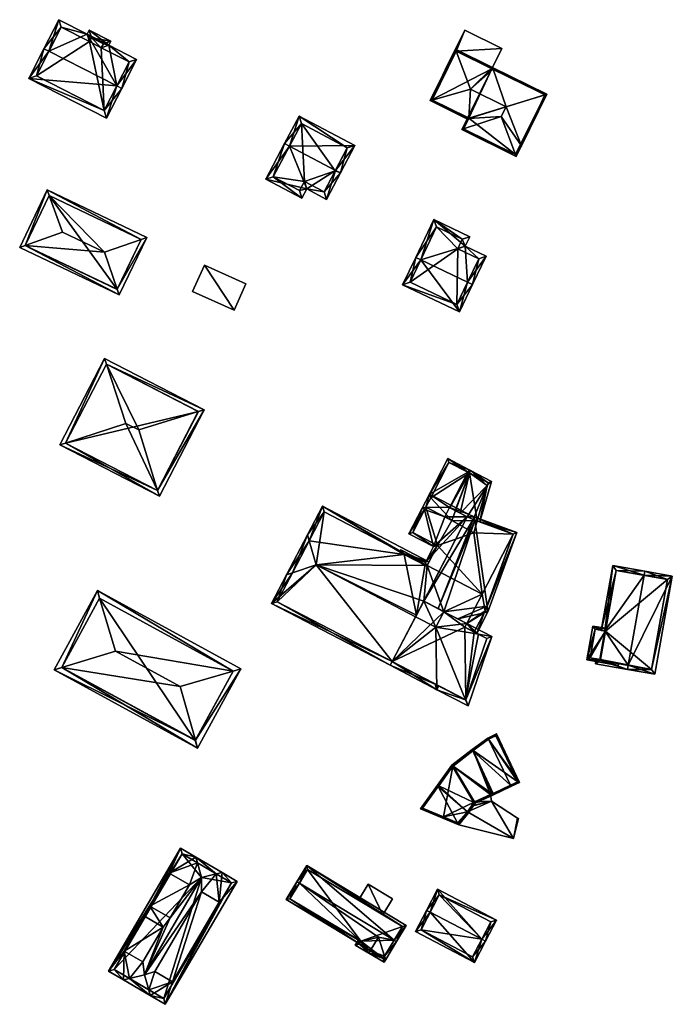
# Model space of a CAD drawing. Header units: inches. Extents: x 2528110 to 2532513, y 1151075 to 1152012.
# Tile 89 of 99: x 2532382 to 2532499, y 1151462 to 1151638. Entities that reach past the tile are written whole.
import ezdxf

# ---------------------------------------------------------------- set-up
doc = ezdxf.new("R2010")
doc.units = ezdxf.units.IN
doc.header["$MEASUREMENT"] = 0
doc.layers.add('Gebaeude Einzelhaus', color=10, linetype='Continuous')
doc.layers.add('Offenes Gebaeude', color=10, linetype='Continuous')

msp = doc.modelspace()

# ---------------------------------------------------------------- meshes
at = {"layer": 'Gebaeude Einzelhaus'}
mesh = msp.add_polyface(dxfattribs=at)
corners = [(2532399.395, 1151626.492, 410.814), (2532383.698, 1151627.85, 407.555), (2532397.58, 1151620.748, 407.555), (2532387.293, 1151632.683, 410.814), (2532386.403, 1151633.139, 410.814), (2532400.285, 1151626.036, 410.814), (2532402.943, 1151631.23, 407.555), (2532397.99, 1151633.764, 407.555), (2532394.46, 1151636.463, 407.112), (2532398.353, 1151634.471, 407.112), (2532394.098, 1151635.755, 407.555), (2532389.06, 1151638.333, 407.555), (2532401.596, 1151630.795, 408.114), (2532396.644, 1151633.329, 408.114), (2532397.006, 1151634.036, 407.67), (2532394.894, 1151635.118, 407.669), (2532394.531, 1151634.41, 408.114), (2532389.495, 1151636.986, 408.114), (2532385.043, 1151628.285, 408.104), (2532397.145, 1151622.094, 408.104), (2532389.495, 1151636.986, 395.299), (2532394.531, 1151634.41, 395.299), (2532385.043, 1151628.285, 395.299), (2532397.145, 1151622.094, 395.299), (2532401.596, 1151630.795, 395.299), (2532396.644, 1151633.329, 395.299), (2532397.006, 1151634.036, 395.299), (2532394.894, 1151635.118, 395.299)]
mesh.append_faces([[corners[k] for k in face] for face in [(1, 19, 2), (2, 19, 5), (5, 19, 0), (3, 18, 4), (4, 18, 1), (1, 18, 19), (10, 17, 11), (11, 17, 4), (4, 17, 3), (10, 16, 17), (9, 15, 8), (8, 15, 10), (10, 15, 16), (7, 14, 9), (9, 14, 15), (7, 13, 14), (0, 12, 5), (5, 12, 6), (6, 12, 7), (7, 12, 13), (3, 11, 4), (0, 10, 3), (3, 10, 11), (0, 7, 10), (10, 7, 8), (8, 7, 9), (5, 6, 0), (0, 6, 7), (0, 2, 5), (4, 1, 3), (3, 1, 0), (0, 1, 2)]], dxfattribs={"color": 13})
mesh.append_faces([[corners[k] for k in face] for face in [(21, 22, 20), (21, 23, 22), (26, 25, 27), (27, 25, 21), (21, 25, 23), (23, 25, 24), (16, 15, 21), (21, 15, 27), (15, 26, 27), (15, 14, 26), (14, 25, 26), (14, 13, 25), (13, 12, 25), (25, 12, 24), (0, 19, 12), (12, 19, 24), (24, 19, 23), (19, 18, 23), (23, 18, 22), (18, 20, 22), (3, 17, 18), (18, 17, 20), (17, 16, 20), (20, 16, 21)]], dxfattribs={"color": 41})
mesh = msp.add_polyface(dxfattribs=at)
corners = [(2532475.899, 1151624.887, 399.2), (2532476.249, 1151624.994, 399.118), (2532466.539, 1151629.798, 399.118), (2532466.609, 1151629.598, 399.167), (2532466.656, 1151629.461, 399.2), (2532468.975, 1151622.774, 400.824), (2532471.696, 1151615.794, 399.118), (2532468.101, 1151621.008, 400.824), (2532470.622, 1151614.22, 399.2), (2532470.749, 1151613.879, 399.118), (2532462.021, 1151620.609, 399.126), (2532462.097, 1151620.822, 399.118), (2532461.039, 1151618.684, 399.118), (2532462.316, 1151620.702, 399.198), (2532462.321, 1151620.711, 399.198), (2532461.379, 1151618.796, 399.2), (2532462.316, 1151620.7, 399.198), (2532466.428, 1151629.574, 399.118), (2532472.145, 1151626.745, 399.2), (2532470.635, 1151614.214, 399.195), (2532471.573, 1151616.109, 399.195), (2532475.914, 1151624.88, 399.195), (2532461.374, 1151618.798, 399.198), (2532462.576, 1151625.94, 400.824), (2532460.056, 1151632.728, 399.2), (2532459.929, 1151633.069, 399.118), (2532455.376, 1151623.869, 399.118), (2532455.734, 1151623.972, 399.203), (2532462.21, 1151620.487, 399.118), (2532471.472, 1151615.905, 399.118), (2532460.043, 1151632.734, 399.195), (2532455.711, 1151623.983, 399.195), (2532462.321, 1151620.711, 399.202), (2532462.097, 1151620.822, 392.343), (2532462.321, 1151620.711, 392.343), (2532461.374, 1151618.798, 392.343), (2532470.635, 1151614.214, 392.343), (2532475.914, 1151624.88, 392.343), (2532466.428, 1151629.575, 398.928), (2532466.428, 1151629.574, 398.828), (2532466.428, 1151629.574, 392.343), (2532460.055, 1151632.728, 398.928), (2532460.055, 1151632.728, 398.828), (2532460.043, 1151632.734, 392.343), (2532460.043, 1151632.734, 398.928), (2532460.043, 1151632.734, 398.828), (2532458.328, 1151629.27, 398.828), (2532455.711, 1151623.983, 392.343), (2532458.328, 1151629.27, 398.928)]
mesh.append_faces([[corners[k] for k in face] for face in [(29, 20, 6), (28, 10, 16), (10, 32, 13), (28, 27, 10), (10, 27, 32), (27, 26, 31), (26, 27, 28), (25, 24, 30), (25, 31, 26), (25, 30, 31), (24, 3, 4), (25, 2, 24), (24, 2, 3), (29, 6, 20), (27, 16, 23), (23, 16, 5), (27, 28, 16), (27, 26, 28), (24, 27, 23), (25, 26, 24), (24, 26, 27), (23, 2, 24), (24, 2, 25), (23, 3, 2), (23, 4, 3), (23, 5, 4), (9, 8, 19), (12, 15, 8), (22, 15, 12), (12, 8, 9), (12, 11, 22), (22, 11, 16), (16, 11, 13), (13, 11, 14), (3, 17, 2), (3, 4, 17), (1, 21, 0), (6, 21, 1), (6, 20, 21), (6, 19, 20), (6, 9, 19), (3, 18, 4), (18, 1, 0), (3, 2, 18), (18, 2, 1), (15, 8, 7), (15, 12, 8), (8, 12, 9), (3, 17, 4), (3, 2, 17), (16, 7, 5), (10, 15, 16), (16, 15, 7), (10, 12, 15), (14, 11, 13), (13, 11, 10), (10, 11, 12), (6, 8, 9), (6, 7, 8), (6, 5, 7), (6, 0, 5), (6, 1, 0), (0, 4, 5), (0, 3, 4), (0, 2, 3), (0, 1, 2)]], dxfattribs={"color": 13})
mesh.append_faces([[corners[k] for k in face] for face in [(40, 47, 43), (40, 33, 47), (32, 14, 13), (27, 11, 32), (32, 11, 14), (27, 47, 11), (11, 47, 33), (27, 31, 47), (43, 46, 45), (48, 30, 44), (46, 31, 48), (48, 31, 30), (43, 47, 46), (46, 47, 31), (43, 45, 42), (41, 30, 24), (41, 44, 30), (43, 42, 40), (40, 42, 39), (4, 17, 24), (24, 17, 41), (41, 17, 38), (35, 34, 36), (36, 34, 37), (37, 34, 40), (40, 34, 33), (21, 37, 0), (39, 18, 40), (40, 18, 37), (38, 4, 39), (39, 4, 18), (38, 17, 4), (20, 37, 21), (19, 36, 20), (20, 36, 37), (19, 8, 36), (8, 35, 36), (8, 15, 35), (15, 22, 35), (16, 35, 22), (13, 34, 16), (16, 34, 35), (13, 14, 34), (11, 34, 14), (11, 33, 34)]], dxfattribs={"color": 41})
mesh = msp.add_polyface(dxfattribs=at)
corners = [(2532430.259, 1151615.734, 404.525), (2532429.375, 1151616.201, 404.525), (2532426.015, 1151609.839, 401.328), (2532433.335, 1151608.079, 402.155), (2532432.465, 1151606.433, 401.328), (2532438.465, 1151611.401, 404.525), (2532436.858, 1151606.219, 402.155), (2532439.349, 1151610.934, 404.525), (2532441.943, 1151615.846, 402.155), (2532431.969, 1151621.114, 402.155), (2532427.366, 1151610.256, 401.772), (2532432.048, 1151607.784, 401.772), (2532432.918, 1151609.43, 402.599), (2532436.44, 1151607.57, 402.599), (2532438.406, 1151611.289, 404.469), (2532440.591, 1151615.429, 402.582), (2532432.386, 1151619.763, 402.582), (2532438.406, 1151611.289, 393.325), (2532436.44, 1151607.57, 393.325), (2532440.591, 1151615.429, 393.325), (2532432.386, 1151619.763, 393.325), (2532427.366, 1151610.256, 393.325), (2532432.048, 1151607.784, 393.325), (2532432.918, 1151609.43, 393.325)]
mesh.append_faces([[corners[k] for k in face] for face in [(5, 7, 14), (9, 16, 1), (1, 16, 0), (5, 15, 7), (7, 15, 8), (8, 15, 9), (9, 15, 16), (3, 13, 6), (6, 13, 7), (7, 13, 14), (3, 12, 13), (4, 11, 3), (3, 11, 12), (1, 10, 2), (2, 10, 4), (4, 10, 11), (1, 0, 10), (0, 9, 1), (7, 8, 5), (5, 8, 0), (0, 8, 9), (5, 6, 7), (0, 3, 5), (5, 3, 6), (0, 2, 3), (3, 2, 4), (0, 1, 2)]], dxfattribs={"color": 13})
mesh.append_faces([[corners[k] for k in face] for face in [(21, 23, 22), (20, 23, 21), (17, 18, 23), (17, 23, 20), (17, 20, 19), (13, 12, 18), (18, 12, 23), (12, 11, 23), (23, 11, 22), (11, 10, 22), (22, 10, 21), (0, 20, 10), (10, 20, 21), (0, 16, 20), (16, 15, 20), (20, 15, 19), (14, 15, 5), (14, 17, 15), (15, 17, 19), (14, 13, 17), (17, 13, 18)]], dxfattribs={"color": 41})
mesh = msp.add_polyface(dxfattribs=at)
corners = [(2532386.969, 1151607.901, 406.125), (2532382.063, 1151597.628, 406.125), (2532383.068, 1151597.991, 406.557), (2532387.333, 1151606.896, 406.563), (2532389.69, 1151600.383, 409.402), (2532403.744, 1151599.058, 406.563), (2532404.754, 1151599.406, 406.125), (2532397.195, 1151596.799, 409.402), (2532399.848, 1151589.134, 406.125), (2532399.499, 1151590.144, 406.557), (2532387.323, 1151606.901, 406.557), (2532383.063, 1151597.981, 406.55), (2532399.494, 1151590.134, 406.551), (2532403.754, 1151599.053, 406.557), (2532403.754, 1151599.053, 395.441), (2532387.323, 1151606.901, 395.441), (2532383.063, 1151597.981, 395.441), (2532399.494, 1151590.134, 395.441)]
mesh.append_faces([[corners[k] for k in face] for face in [(5, 6, 13), (9, 8, 12), (8, 9, 6), (6, 9, 13), (1, 2, 11), (1, 11, 8), (8, 11, 12), (0, 3, 10), (6, 5, 0), (0, 5, 3), (2, 0, 10), (2, 1, 0), (9, 5, 7), (9, 6, 5), (9, 8, 6), (2, 7, 4), (2, 9, 7), (2, 8, 9), (2, 1, 8), (5, 3, 7), (7, 3, 4), (6, 0, 5), (5, 0, 3), (0, 2, 3), (3, 2, 4), (0, 1, 2)]], dxfattribs={"color": 13})
mesh.append_faces([[corners[k] for k in face] for face in [(15, 17, 16), (14, 17, 15), (9, 17, 14), (12, 17, 9), (9, 14, 13), (16, 17, 11), (11, 17, 12), (15, 16, 2), (2, 16, 11), (10, 15, 2), (14, 15, 3), (3, 15, 10), (5, 14, 3), (13, 14, 5)]], dxfattribs={"color": 41})
mesh = msp.add_polyface(dxfattribs=at)
corners = [(2532462.082, 1151591.434, 404.054), (2532465.403, 1151596.07, 401.569), (2532461.664, 1151597.854, 401.569), (2532462.984, 1151591.003, 404.054), (2532456.043, 1151602.616, 400.736), (2532462.473, 1151599.549, 400.736), (2532453.719, 1151595.423, 404.054), (2532452.816, 1151595.854, 404.054), (2532450.475, 1151590.946, 401.305), (2532460.643, 1151586.095, 401.305), (2532461.139, 1151599.078, 401.179), (2532456.515, 1151601.284, 401.179), (2532451.808, 1151591.419, 401.811), (2532460.171, 1151587.429, 401.811), (2532464.069, 1151595.599, 402.012), (2532460.33, 1151597.381, 402.012), (2532460.33, 1151597.381, 392.81), (2532464.069, 1151595.599, 392.81), (2532461.139, 1151599.078, 392.81), (2532456.515, 1151601.284, 392.81), (2532451.808, 1151591.419, 392.81), (2532460.171, 1151587.429, 392.81)]
mesh.append_faces([[corners[k] for k in face] for face in [(15, 10, 2), (14, 15, 2), (1, 14, 2), (13, 0, 3), (3, 0, 14), (3, 14, 1), (9, 13, 3), (12, 13, 8), (8, 13, 9), (6, 12, 7), (11, 6, 7), (7, 12, 8), (10, 11, 4), (4, 11, 7), (2, 10, 5), (5, 10, 4), (6, 9, 0), (0, 9, 3), (7, 8, 6), (6, 8, 9), (6, 4, 7), (0, 2, 6), (6, 2, 4), (4, 2, 5), (3, 1, 0), (0, 1, 2)]], dxfattribs={"color": 13})
mesh.append_faces([[corners[k] for k in face] for face in [(16, 21, 20), (16, 20, 19), (16, 19, 18), (17, 21, 16), (0, 21, 17), (13, 21, 0), (0, 17, 14), (20, 21, 12), (12, 21, 13), (19, 20, 6), (6, 20, 12), (11, 19, 6), (18, 19, 10), (10, 19, 11), (16, 18, 10), (15, 16, 10), (17, 16, 14), (14, 16, 15)]], dxfattribs={"color": 41})
mesh = msp.add_polyface(dxfattribs=at)
corners = [(2532406.694, 1151554.187, 410.116), (2532407.011, 1151553.168, 409.809), (2532414.995, 1151568.629, 409.809), (2532413.974, 1151568.311, 410.121), (2532403.328, 1151564.999, 413.373), (2532390.27, 1151562.667, 410.116), (2532389.256, 1151562.336, 409.809), (2532401.035, 1151566.181, 413.373), (2532397.571, 1151576.784, 410.12), (2532397.24, 1151577.798, 409.809), (2532406.689, 1151554.178, 410.112), (2532413.985, 1151568.306, 410.116), (2532397.563, 1151576.788, 410.116), (2532390.266, 1151562.659, 410.112), (2532413.985, 1151568.306, 393.428), (2532397.563, 1151576.788, 393.428), (2532390.266, 1151562.659, 393.428), (2532406.689, 1151554.178, 393.428)]
mesh.append_faces([[corners[k] for k in face] for face in [(13, 10, 6), (5, 13, 6), (12, 5, 9), (8, 12, 9), (9, 5, 6), (3, 8, 2), (2, 0, 11), (11, 3, 2), (2, 8, 9), (10, 0, 1), (6, 10, 1), (1, 0, 2), (9, 5, 8), (8, 5, 7), (9, 6, 5), (3, 8, 4), (4, 8, 7), (3, 2, 8), (8, 2, 9), (5, 0, 7), (7, 0, 4), (5, 1, 0), (5, 6, 1), (0, 3, 4), (0, 2, 3), (0, 1, 2)]], dxfattribs={"color": 13})
mesh.append_faces([[corners[k] for k in face] for face in [(14, 17, 16), (14, 16, 15), (0, 17, 14), (10, 17, 0), (0, 14, 11), (16, 17, 13), (13, 17, 10), (15, 16, 5), (5, 16, 13), (12, 15, 5), (8, 15, 12), (14, 15, 3), (3, 15, 8), (11, 14, 3)]], dxfattribs={"color": 41})
mesh = msp.add_polyface(dxfattribs=at)
corners = [(2532454.629, 1151551.21, 402.118), (2532453.955, 1151550.995, 401.684), (2532454.399, 1151550.766, 402.118), (2532455.273, 1151553.549, 401.684), (2532458.865, 1151551.132, 405.423), (2532458.005, 1151549.467, 405.423), (2532459.094, 1151551.576, 405.423), (2532462.137, 1151557.472, 405.423), (2532458.539, 1151559.876, 401.684), (2532462.36, 1151557.903, 405.423), (2532458.928, 1151551.1, 405.44), (2532462.388, 1151557.343, 405.49), (2532462.63, 1151557.78, 405.493), (2532462.45, 1151557.311, 405.49), (2532459.876, 1151550.611, 405.44), (2532465.599, 1151555.055, 402.485), (2532460.765, 1151550.152, 404.643), (2532462.022, 1151549.503, 403.604), (2532462.028, 1151549.5, 403.6), (2532463.083, 1151548.998, 402.739), (2532463.095, 1151548.994, 402.729), (2532463.788, 1151548.74, 402.182), (2532464.259, 1151548.569, 401.812), (2532466.333, 1151555.799, 402.157), (2532458.754, 1151559.204, 402.118), (2532455.488, 1151552.876, 402.119), (2532465.741, 1151555.549, 402.524), (2532462.408, 1151557.333, 405.49), (2532462.408, 1151557.333, 392.635), (2532465.741, 1151555.549, 392.635), (2532458.754, 1151559.204, 392.635), (2532455.488, 1151552.876, 392.635), (2532454.629, 1151551.21, 392.635), (2532463.789, 1151548.74, 392.635), (2532459.255, 1151548.821, 392.635), (2532463.183, 1151546.629, 392.635)]
mesh.append_faces([[corners[k] for k in face] for face in [(12, 27, 11), (12, 13, 27), (26, 23, 15), (13, 12, 26), (26, 12, 23), (23, 22, 15), (15, 22, 21), (7, 9, 11), (11, 9, 12), (3, 0, 1), (1, 0, 2), (3, 25, 0), (8, 24, 3), (3, 24, 25), (8, 9, 24), (24, 9, 7), (15, 13, 16), (16, 13, 14), (15, 12, 13), (15, 23, 12), (15, 22, 23), (15, 21, 22), (15, 20, 21), (15, 19, 20), (15, 18, 19), (15, 17, 18), (15, 16, 17), (11, 13, 12), (11, 10, 13), (13, 10, 14), (6, 11, 7), (7, 11, 9), (9, 11, 12), (6, 10, 11), (6, 4, 10), (3, 7, 8), (8, 7, 9), (3, 6, 7), (3, 4, 6), (3, 0, 4), (4, 0, 5), (3, 1, 0), (0, 1, 2)]], dxfattribs={"color": 13})
mesh.append_faces([[corners[k] for k in face] for face in [(31, 34, 32), (34, 33, 35), (31, 28, 34), (34, 28, 33), (33, 28, 29), (31, 30, 28), (29, 15, 33), (33, 15, 21), (29, 26, 15), (25, 32, 0), (25, 31, 32), (25, 24, 31), (31, 24, 30), (24, 28, 30), (7, 27, 24), (24, 27, 28), (11, 27, 7), (27, 13, 28), (13, 26, 28), (28, 26, 29)]], dxfattribs={"color": 41})
mesh = msp.add_polyface(dxfattribs=at)
corners = [(2532456.41, 1151529.74, 408.723), (2532454.245, 1151534.411, 408.723), (2532452.793, 1151531.628, 408.723), (2532457.863, 1151532.524, 408.723), (2532461.936, 1151530.417, 405.476), (2532464.036, 1151528.487, 403.525), (2532466.428, 1151528.094, 401.895), (2532456.605, 1151518.578, 401.895), (2532462.171, 1151515.674, 401.895), (2532461.73, 1151516.751, 402.418), (2532448.603, 1151523.599, 402.418), (2532448.256, 1151522.934, 401.895), (2532456.313, 1151519.577, 402.418), (2532461.745, 1151516.743, 402.406), (2532465.509, 1151527.725, 402.406), (2532461.589, 1151529.753, 405.476), (2532450.774, 1151542.718, 402.527), (2532455.184, 1151541.441, 401.895), (2532436.146, 1151551.374, 401.896), (2532454.84, 1151540.775, 402.417), (2532433.775, 1151545.208, 406.464), (2532433.471, 1151546.248, 405.92), (2532435.036, 1151540.893, 408.723), (2532452.934, 1151531.901, 408.509), (2532454.776, 1151540.651, 402.514), (2532427.074, 1151533.986, 401.895), (2532430.775, 1151539.458, 406.464), (2532429.749, 1151539.113, 405.92), (2532456.952, 1151519.244, 401.895), (2532428.086, 1151534.304, 402.417), (2532436.464, 1151550.363, 402.417), (2532450.734, 1151542.917, 402.417), (2532433.471, 1151546.248, 405.922), (2532429.749, 1151539.113, 405.922), (2532433.775, 1151545.208, 406.466), (2532430.775, 1151539.458, 406.466), (2532460.353, 1151531.236, 405.319), (2532461.936, 1151530.417, 403.77), (2532457.863, 1151532.524, 407.565), (2532456.817, 1151533.07, 408.509), (2532454.245, 1151534.411, 408.509), (2532454.226, 1151534.374, 408.509), (2532448.603, 1151523.6, 392.635), (2532461.745, 1151516.743, 392.635), (2532465.509, 1151527.725, 392.635), (2532461.589, 1151529.753, 403.774), (2532463.281, 1151528.878, 402.117), (2532463.281, 1151528.878, 392.635), (2532457.863, 1151532.524, 392.635), (2532454.245, 1151534.411, 392.635), (2532461.589, 1151529.753, 392.635), (2532461.936, 1151530.417, 392.635), (2532436.464, 1151550.363, 392.635), (2532454.84, 1151540.775, 392.635), (2532433.775, 1151545.208, 392.635), (2532430.775, 1151539.458, 392.635), (2532428.086, 1151534.304, 392.635), (2532435.036, 1151540.893, 392.635), (2532464.665, 1151535.648, 392.635)]
mesh.append_faces([[corners[k] for k in face] for face in [(33, 32, 34), (33, 34, 35), (34, 26, 22), (34, 32, 26), (26, 32, 33), (31, 17, 19), (30, 18, 31), (31, 18, 17), (30, 21, 18), (30, 20, 21), (7, 12, 28), (26, 29, 27), (27, 29, 25), (25, 29, 11), (11, 29, 10), (7, 28, 12), (10, 25, 11), (25, 26, 27), (2, 22, 10), (10, 22, 25), (25, 22, 26), (19, 16, 24), (16, 22, 23), (23, 22, 2), (16, 20, 22), (16, 18, 20), (20, 18, 21), (19, 17, 16), (16, 17, 18), (6, 5, 4), (4, 5, 15), (9, 13, 8), (6, 14, 5), (8, 13, 6), (6, 13, 14), (7, 9, 8), (7, 12, 9), (7, 11, 12), (12, 11, 10), (9, 5, 0), (9, 6, 5), (9, 8, 6), (7, 10, 11), (7, 0, 10), (10, 0, 2), (7, 9, 0), (7, 8, 9), (4, 5, 6), (3, 0, 4), (4, 0, 5), (3, 1, 0), (0, 1, 2)]], dxfattribs={"color": 13})
mesh.append_faces([[corners[k] for k in face] for face in [(54, 57, 55), (22, 20, 34), (35, 26, 22), (20, 35, 34), (20, 26, 35), (20, 54, 26), (26, 54, 55), (48, 58, 51), (49, 53, 48), (48, 53, 58), (55, 57, 56), (56, 57, 42), (42, 57, 49), (49, 57, 53), (53, 57, 52), (52, 57, 54), (29, 42, 10), (29, 56, 42), (29, 55, 56), (29, 26, 55), (20, 30, 54), (54, 30, 52), (52, 31, 53), (53, 31, 19), (52, 30, 31), (43, 47, 44), (43, 50, 47), (50, 48, 51), (43, 42, 50), (50, 42, 48), (48, 42, 49), (15, 45, 4), (4, 45, 37), (46, 44, 47), (46, 14, 44), (45, 5, 46), (46, 5, 14), (45, 15, 5), (14, 13, 44), (44, 13, 43), (13, 9, 43), (12, 43, 9), (12, 42, 43), (12, 10, 42), (2, 1, 23), (23, 1, 41), (41, 1, 40), (1, 39, 40), (1, 3, 39), (39, 3, 38), (3, 36, 38), (3, 4, 36), (36, 4, 37)]], dxfattribs={"color": 41})
mesh = msp.add_polyface(dxfattribs=at)
corners = [(2532454.399, 1151550.766, 402.118), (2532451.601, 1151546.436, 401.684), (2532456.021, 1151544.154, 406.008), (2532453.955, 1151550.995, 401.684), (2532462.02, 1151549.504, 408.509), (2532454.561, 1151541.325, 406.008), (2532458.005, 1151549.467, 405.423), (2532450.734, 1151542.917, 402.417), (2532450.14, 1151543.606, 401.684), (2532450.774, 1151542.718, 402.527), (2532452.934, 1151531.901, 408.509), (2532449.986, 1151543.307, 401.684), (2532458.865, 1151551.132, 405.423), (2532462.249, 1151549.948, 408.509), (2532459.094, 1151551.576, 405.423), (2532454.629, 1151551.21, 402.118), (2532463.285, 1151549.454, 408.509), (2532454.245, 1151534.411, 408.509), (2532463.102, 1151548.991, 408.509), (2532454.226, 1151534.374, 408.509), (2532456.817, 1151533.07, 408.509), (2532465.063, 1151532.33, 402.117), (2532460.353, 1151531.236, 405.319), (2532461.936, 1151530.417, 403.77), (2532463.281, 1151528.878, 402.117), (2532461.589, 1151529.753, 403.774), (2532463.725, 1151528.648, 401.683), (2532465.701, 1151532.478, 401.683), (2532465.551, 1151533.529, 402.106), (2532470.865, 1151546.69, 401.684), (2532463.365, 1151548.895, 408.284), (2532457.863, 1151532.524, 407.565), (2532456.695, 1151544.369, 406.443), (2532454.776, 1151540.651, 406.443), (2532452.275, 1151546.651, 402.118), (2532465.241, 1151532.675, 402.086), (2532470.225, 1151546.391, 402.106), (2532463.083, 1151548.998, 408.509), (2532462.028, 1151549.5, 408.509), (2532463.788, 1151548.74, 402.182), (2532463.095, 1151548.994, 402.729), (2532463.789, 1151548.74, 392.635), (2532470.225, 1151546.391, 392.635), (2532463.083, 1151548.998, 402.739), (2532462.028, 1151549.5, 403.6), (2532462.022, 1151549.503, 403.604), (2532460.765, 1151550.152, 404.643), (2532459.876, 1151550.611, 405.44), (2532458.928, 1151551.1, 405.44), (2532454.629, 1151551.21, 392.635), (2532452.275, 1151546.651, 392.635), (2532456.695, 1151544.369, 392.635), (2532454.84, 1151540.775, 402.417), (2532454.84, 1151540.775, 392.635), (2532454.776, 1151540.651, 402.514), (2532465.241, 1151532.675, 392.635), (2532463.281, 1151528.878, 392.635), (2532461.589, 1151529.753, 392.635), (2532461.936, 1151530.417, 392.635), (2532464.665, 1151535.648, 392.635), (2532463.183, 1151546.629, 392.635), (2532459.255, 1151548.821, 392.635)]
mesh.append_faces([[corners[k] for k in face] for face in [(16, 38, 13), (13, 38, 4), (18, 37, 16), (16, 37, 38), (16, 30, 18), (29, 36, 16), (16, 36, 30), (27, 28, 29), (29, 28, 36), (21, 35, 27), (27, 35, 28), (24, 21, 26), (26, 21, 27), (8, 7, 11), (34, 3, 0), (34, 1, 3), (32, 2, 34), (34, 2, 1), (8, 5, 7), (7, 5, 9), (9, 5, 33), (33, 5, 32), (32, 5, 2), (13, 12, 14), (13, 4, 12), (28, 21, 27), (28, 22, 21), (30, 31, 28), (28, 31, 22), (30, 20, 31), (30, 18, 20), (30, 16, 18), (28, 29, 30), (30, 29, 16), (28, 27, 29), (21, 26, 27), (21, 24, 26), (21, 23, 24), (24, 23, 25), (21, 22, 23), (18, 17, 20), (17, 10, 19), (16, 4, 18), (18, 4, 17), (17, 4, 10), (16, 13, 4), (0, 6, 15), (12, 13, 14), (6, 4, 12), (12, 4, 13), (7, 8, 11), (4, 5, 10), (10, 5, 9), (9, 5, 7), (7, 5, 8), (0, 2, 6), (6, 2, 4), (4, 2, 5), (3, 1, 0), (0, 1, 2)]], dxfattribs={"color": 13})
mesh.append_faces([[corners[k] for k in face] for face in [(42, 60, 41), (60, 51, 61), (61, 51, 49), (49, 51, 50), (55, 59, 42), (42, 59, 60), (60, 59, 51), (51, 59, 53), (56, 58, 55), (55, 58, 59), (56, 57, 58), (55, 21, 56), (56, 21, 24), (55, 35, 21), (36, 28, 42), (42, 28, 55), (55, 28, 35), (54, 9, 33), (33, 52, 54), (52, 51, 53), (33, 32, 52), (52, 32, 51), (32, 34, 51), (51, 34, 50), (0, 50, 34), (0, 49, 50), (0, 15, 49), (12, 4, 48), (48, 4, 47), (47, 4, 46), (46, 4, 45), (44, 45, 38), (38, 45, 4), (44, 37, 43), (44, 38, 37), (40, 43, 18), (18, 43, 37), (39, 36, 41), (41, 36, 42), (18, 30, 40), (40, 30, 39), (39, 30, 36)]], dxfattribs={"color": 41})
mesh = msp.add_polyface(dxfattribs=at)
corners = [(2532485.704, 1151523.995, 401.014), (2532490.633, 1151522.206, 405.009), (2532490.763, 1151522.944, 405.009), (2532484.909, 1151523.218, 400.514), (2532486.602, 1151529.074, 401.014), (2532493.606, 1151539.027, 405.009), (2532488.013, 1151540.776, 400.514), (2532493.736, 1151539.764, 405.009), (2532485.964, 1151529.187, 400.514), (2532485.066, 1151524.108, 400.514), (2532495.553, 1151521.336, 400.513), (2532498.656, 1151538.895, 400.514), (2532488.62, 1151539.908, 401.093), (2532485.778, 1151523.825, 401.093), (2532494.945, 1151522.205, 401.188), (2532497.788, 1151538.288, 401.187), (2532497.788, 1151538.288, 391.888), (2532488.62, 1151539.908, 391.888), (2532486.702, 1151529.056, 401.024), (2532485.805, 1151523.977, 401.024), (2532485.778, 1151523.825, 401.024), (2532486.702, 1151529.056, 391.888), (2532485.805, 1151523.977, 391.888), (2532485.778, 1151523.825, 391.888), (2532494.945, 1151522.205, 391.888)]
mesh.append_faces([[corners[k] for k in face] for face in [(7, 15, 5), (14, 1, 2), (14, 10, 1), (7, 11, 15), (15, 11, 14), (14, 11, 10), (0, 3, 9), (4, 13, 0), (0, 13, 3), (3, 13, 1), (1, 13, 2), (7, 12, 6), (6, 12, 8), (8, 12, 4), (4, 12, 13), (7, 5, 12), (2, 11, 5), (5, 11, 7), (2, 10, 11), (2, 1, 10), (3, 0, 9), (4, 6, 8), (4, 5, 6), (6, 5, 7), (0, 2, 4), (4, 2, 5), (3, 1, 0), (0, 1, 2)]], dxfattribs={"color": 13})
mesh.append_faces([[corners[k] for k in face] for face in [(16, 21, 17), (16, 24, 21), (21, 24, 22), (22, 24, 23), (15, 24, 16), (15, 14, 24), (2, 20, 14), (14, 20, 24), (24, 20, 23), (2, 13, 20), (20, 22, 23), (20, 19, 22), (18, 17, 21), (18, 12, 17), (20, 13, 19), (19, 13, 18), (18, 13, 12), (12, 16, 17), (5, 15, 12), (12, 15, 16)]], dxfattribs={"color": 41})
mesh = msp.add_polyface(dxfattribs=at)
corners = [(2532420.199, 1151521.913, 409.879), (2532395.939, 1151536.295, 409.462), (2532396.343, 1151534.936, 409.878), (2532421.561, 1151522.308, 409.462), (2532399.158, 1151525.468, 412.78), (2532410.713, 1151519.159, 412.78), (2532413.445, 1151509.53, 409.876), (2532413.835, 1151508.155, 409.462), (2532388.213, 1151522.143, 409.462), (2532389.579, 1151522.558, 409.876), (2532420.205, 1151521.909, 409.876), (2532396.338, 1151534.939, 409.876), (2532389.57, 1151522.541, 409.868), (2532413.436, 1151509.513, 409.869), (2532420.205, 1151521.909, 392.489), (2532396.338, 1151534.939, 392.489), (2532389.57, 1151522.541, 392.489), (2532413.436, 1151509.513, 392.489)]
mesh.append_faces([[corners[k] for k in face] for face in [(13, 6, 7), (12, 13, 7), (9, 12, 8), (8, 12, 7), (11, 9, 1), (2, 11, 1), (0, 2, 1), (1, 9, 8), (3, 6, 10), (10, 0, 3), (7, 6, 3), (3, 0, 1), (9, 5, 4), (9, 6, 5), (9, 8, 6), (6, 8, 7), (1, 9, 2), (2, 9, 4), (1, 8, 9), (6, 0, 5), (6, 3, 0), (6, 7, 3), (0, 4, 5), (0, 2, 4), (3, 1, 0), (0, 1, 2)]], dxfattribs={"color": 13})
mesh.append_faces([[corners[k] for k in face] for face in [(15, 17, 16), (14, 17, 15), (6, 17, 14), (13, 17, 6), (6, 14, 10), (16, 17, 12), (12, 17, 13), (15, 16, 9), (9, 16, 12), (11, 15, 9), (2, 15, 11), (14, 15, 0), (0, 15, 2), (10, 14, 0)]], dxfattribs={"color": 41})
mesh = msp.add_polyface(dxfattribs=at)
corners = [(2532483.398, 1151523.895, 400.792), (2532485.778, 1151523.825, 401.024), (2532485.805, 1151523.977, 401.024), (2532488.976, 1151522.909, 401.35), (2532489.036, 1151523.249, 401.35), (2532486.702, 1151529.056, 401.024), (2532484.469, 1151529.959, 400.793), (2532486.789, 1151529.549, 401.024), (2532484.874, 1151529.379, 400.842), (2532483.978, 1151524.3, 400.841), (2532486.602, 1151529.074, 401.014), (2532485.704, 1151523.995, 401.014), (2532486.702, 1151529.056, 391.888), (2532484.874, 1151529.379, 391.888), (2532483.978, 1151524.3, 391.888), (2532485.805, 1151523.977, 391.888)]
mesh.append_faces([[corners[k] for k in face] for face in [(10, 7, 5), (0, 1, 3), (3, 1, 4), (1, 11, 2), (0, 9, 1), (1, 9, 11), (10, 8, 7), (7, 8, 6), (6, 8, 0), (0, 8, 9), (0, 5, 6), (6, 5, 7), (0, 2, 5), (4, 1, 3), (3, 1, 0), (0, 1, 2)]], dxfattribs={"color": 13})
mesh.append_faces([[corners[k] for k in face] for face in [(12, 14, 13), (12, 15, 14), (11, 15, 2), (11, 9, 15), (15, 9, 14), (9, 8, 14), (14, 8, 13), (12, 10, 5), (13, 8, 12), (12, 8, 10)]], dxfattribs={"color": 41})
mesh = msp.add_polyface(dxfattribs=at)
corners = [(2532460.305, 1151494.767, 402.142), (2532453.65, 1151497.304, 401.748), (2532460.49, 1151494.418, 402.031), (2532456.839, 1151501.283, 404.228), (2532456.709, 1151501.528, 404.307), (2532462.266, 1151496.594, 403.595), (2532462.077, 1151496.761, 403.619), (2532456.896, 1151501.362, 404.283), (2532463.211, 1151498.406, 401.835), (2532463.44, 1151498.296, 401.748), (2532456.937, 1151501.418, 404.22), (2532463.308, 1151498.511, 401.748), (2532459.416, 1151504.844, 401.747), (2532459.275, 1151505.074, 401.747), (2532459.488, 1151504.924, 401.804), (2532466.496, 1151499.978, 403.675), (2532466.733, 1151499.811, 403.738), (2532465.828, 1151509.711, 401.035), (2532462.899, 1151507.888, 403.738), (2532463.009, 1151507.656, 403.738), (2532465.719, 1151509.941, 401.035), (2532469.722, 1151501.507, 401.035), (2532466.626, 1151500.038, 403.737), (2532469.829, 1151501.281, 401.035), (2532471.38, 1151502.018, 400.609), (2532467.269, 1151510.678, 400.609), (2532454.038, 1151497.411, 401.884), (2532460.415, 1151494.72, 402.152), (2532462.06, 1151496.736, 403.602), (2532463.273, 1151498.495, 401.772), (2532471.048, 1151502.136, 400.671), (2532467.15, 1151510.345, 400.671), (2532465.848, 1151509.725, 401.029), (2532463.05, 1151507.688, 403.698), (2532459.456, 1151504.899, 401.782), (2532462.069, 1151496.749, 398.05), (2532462.06, 1151496.736, 398.05), (2532462.753, 1151497.742, 398.05), (2532462.795, 1151497.802, 398.05), (2532463.273, 1151498.495, 398.05), (2532463.294, 1151498.505, 398.05), (2532466.161, 1151499.824, 398.05), (2532466.626, 1151500.038, 392.318), (2532466.161, 1151499.824, 392.318), (2532471.048, 1151502.136, 392.318), (2532467.15, 1151510.345, 392.318), (2532465.848, 1151509.725, 392.318), (2532463.05, 1151507.688, 392.318), (2532459.456, 1151504.899, 392.318), (2532454.038, 1151497.411, 392.318), (2532457.755, 1151495.842, 398.05), (2532457.755, 1151495.842, 392.318), (2532460.351, 1151494.747, 398.05), (2532460.415, 1151494.72, 398.05), (2532463.273, 1151498.495, 392.318), (2532462.06, 1151496.736, 392.318), (2532460.415, 1151494.72, 392.318)]
mesh.append_faces([[corners[k] for k in face] for face in [(12, 13, 34), (13, 14, 34), (18, 14, 13), (18, 19, 14), (19, 18, 33), (33, 18, 17), (17, 18, 20), (21, 23, 22), (20, 32, 17), (25, 31, 20), (20, 31, 32), (21, 30, 23), (23, 30, 24), (24, 30, 25), (25, 30, 31), (16, 15, 22), (16, 22, 23), (11, 9, 29), (8, 29, 9), (9, 15, 16), (9, 11, 15), (5, 6, 8), (5, 28, 6), (2, 27, 5), (5, 27, 28), (2, 0, 27), (8, 9, 5), (0, 2, 26), (26, 2, 1), (3, 26, 4), (3, 4, 7), (10, 7, 4), (10, 4, 12), (12, 4, 13), (4, 26, 1), (17, 25, 20), (23, 24, 21), (21, 24, 17), (17, 24, 25), (19, 15, 22), (22, 15, 16), (18, 14, 19), (19, 14, 15), (18, 13, 14), (21, 22, 23), (23, 22, 16), (17, 19, 21), (21, 19, 22), (20, 18, 17), (17, 18, 19), (15, 9, 16), (14, 11, 15), (15, 11, 9), (14, 12, 11), (14, 13, 12), (8, 12, 10), (10, 12, 4), (4, 12, 13), (8, 11, 12), (8, 9, 11), (6, 10, 7), (7, 10, 4), (6, 8, 10), (6, 5, 8), (8, 5, 9), (3, 7, 4), (0, 6, 3), (3, 6, 7), (2, 5, 0), (0, 5, 6), (4, 1, 3), (3, 1, 0), (0, 1, 2)]], dxfattribs={"color": 13})
mesh.append_faces([[corners[k] for k in face] for face in [(51, 55, 56), (51, 54, 55), (44, 46, 45), (43, 47, 42), (42, 47, 44), (44, 47, 46), (51, 48, 54), (54, 48, 43), (43, 48, 47), (51, 49, 48), (36, 27, 53), (36, 28, 27), (52, 53, 0), (0, 53, 27), (0, 50, 52), (50, 49, 51), (0, 26, 50), (50, 26, 49), (7, 10, 3), (10, 12, 3), (3, 12, 26), (26, 12, 49), (49, 12, 48), (12, 34, 48), (34, 47, 48), (34, 33, 47), (14, 33, 34), (19, 33, 14), (33, 17, 47), (47, 17, 46), (17, 32, 46), (32, 31, 46), (46, 31, 45), (31, 30, 45), (45, 30, 44), (21, 44, 30), (21, 42, 44), (21, 22, 42), (15, 41, 22), (22, 41, 42), (42, 41, 43), (15, 11, 41), (41, 11, 40), (39, 11, 29), (39, 40, 11), (29, 38, 39), (37, 29, 8), (37, 38, 29), (35, 8, 6), (35, 37, 8), (36, 35, 28), (28, 35, 6)]], dxfattribs={"color": 41})
mesh = msp.add_polyface(dxfattribs=at)
corners = [(2532460.49, 1151494.418, 398.05), (2532462.06, 1151496.736, 398.05), (2532460.415, 1151494.72, 398.05), (2532470.285, 1151492.004, 398.05), (2532466.339, 1151498.681, 398.05), (2532462.069, 1151496.749, 398.05), (2532460.351, 1151494.747, 398.05), (2532457.695, 1151495.598, 398.05), (2532457.755, 1151495.842, 398.05), (2532471.025, 1151495.621, 398.05), (2532471.156, 1151495.535, 398.05), (2532463.294, 1151498.505, 398.05), (2532466.161, 1151499.824, 398.05), (2532462.795, 1151497.802, 398.05), (2532462.753, 1151497.742, 398.05), (2532463.273, 1151498.495, 398.05), (2532457.695, 1151495.598, 392.318), (2532457.755, 1151495.842, 392.318), (2532460.49, 1151494.418, 392.318), (2532470.285, 1151492.004, 392.318), (2532471.156, 1151495.535, 392.318), (2532471.025, 1151495.621, 392.318), (2532466.339, 1151498.681, 392.318), (2532466.161, 1151499.824, 392.318), (2532460.415, 1151494.72, 392.318), (2532462.06, 1151496.736, 392.318), (2532463.273, 1151498.495, 392.318)]
mesh.append_faces([[corners[k] for k in face] for face in [(13, 11, 15), (5, 4, 14), (14, 4, 13), (13, 4, 11), (11, 4, 12), (4, 3, 9), (9, 3, 10), (0, 6, 7), (7, 6, 8), (0, 2, 6), (5, 1, 4), (4, 1, 3), (3, 1, 0), (0, 1, 2)]], dxfattribs={"color": 13})
mesh.append_faces([[corners[k] for k in face] for face in [(19, 21, 20), (19, 22, 21), (22, 26, 23), (19, 25, 22), (22, 25, 26), (24, 16, 17), (19, 18, 25), (25, 18, 24), (24, 18, 16), (22, 23, 4), (4, 23, 12), (4, 9, 22), (22, 9, 21), (9, 10, 21), (21, 10, 20), (10, 3, 20), (20, 3, 19), (3, 0, 19), (19, 0, 18), (0, 7, 18), (18, 7, 16), (16, 8, 17), (16, 7, 8)]], dxfattribs={"color": 41})
mesh = msp.add_polyface(dxfattribs=at)
corners = [(2532401.671, 1151466.963, 408.643), (2532405.39, 1151463.918, 408.048), (2532405.106, 1151464.953, 408.643), (2532400.63, 1151466.704, 408.048), (2532404.371, 1151467.636, 410.185), (2532400.735, 1151471.87, 406.096), (2532397.941, 1151468.278, 405.634), (2532405.341, 1151479.899, 406.034), (2532410.805, 1151490.255, 405.634), (2532404.371, 1151478.081, 406.097), (2532404.075, 1151469.915, 409.095), (2532408.949, 1151477.786, 409.273), (2532414.534, 1151484.998, 410.185), (2532407.71, 1151476.126, 409.095), (2532412.393, 1151483.671, 409.273), (2532413.814, 1151487.625, 408.676), (2532408.785, 1151485.783, 406.034), (2532413.531, 1151488.659, 408.082), (2532406.222, 1151468.218, 409.175), (2532414.534, 1151482.418, 409.175), (2532409.363, 1151466.38, 406.355), (2532408.079, 1151462.344, 405.634), (2532417.675, 1151480.579, 406.355), (2532420.944, 1151484.32, 405.634), (2532418.219, 1151485.916, 408.08), (2532417.176, 1151485.656, 408.677), (2532418.218, 1151485.916, 408.082), (2532400.735, 1151471.87, 408.052), (2532404.371, 1151478.081, 408.052), (2532405.341, 1151479.899, 408.052), (2532408.785, 1151485.783, 408.052), (2532409.363, 1151466.38, 407.94), (2532417.675, 1151480.579, 407.94), (2532407.81, 1151463.37, 406.216), (2532419.918, 1151484.051, 406.215), (2532411.074, 1151489.229, 406.215), (2532398.968, 1151468.546, 406.216), (2532417.176, 1151485.656, 408.676), (2532413.531, 1151488.66, 408.08), (2532413.814, 1151487.625, 392.226), (2532411.074, 1151489.229, 392.226), (2532398.968, 1151468.546, 392.226), (2532407.81, 1151463.37, 392.226), (2532419.918, 1151484.051, 392.226), (2532417.176, 1151485.656, 392.226), (2532414.534, 1151484.998, 392.226)]
mesh.append_faces([[corners[k] for k in face] for face in [(38, 15, 17), (38, 37, 15), (38, 26, 37), (38, 24, 26), (15, 38, 17), (38, 26, 24), (15, 37, 38), (38, 37, 26), (15, 12, 37), (6, 36, 3), (3, 36, 0), (15, 35, 17), (17, 35, 8), (8, 35, 6), (6, 35, 36), (24, 25, 26), (23, 34, 24), (24, 34, 25), (33, 1, 2), (23, 21, 34), (34, 21, 33), (33, 21, 1), (3, 0, 1), (1, 0, 2), (31, 19, 18), (31, 32, 19), (30, 29, 14), (14, 29, 11), (28, 27, 13), (13, 27, 10), (22, 25, 19), (19, 25, 12), (22, 24, 25), (25, 24, 26), (22, 23, 24), (20, 21, 22), (22, 21, 23), (20, 1, 21), (18, 2, 20), (20, 2, 1), (4, 18, 19), (4, 19, 12), (18, 4, 2), (7, 9, 13), (7, 13, 11), (16, 8, 7), (16, 17, 8), (14, 15, 16), (16, 15, 17), (11, 12, 14), (14, 12, 15), (10, 4, 13), (13, 4, 11), (11, 4, 12), (5, 0, 10), (10, 0, 4), (5, 3, 0), (9, 6, 5), (6, 9, 7), (6, 7, 8), (5, 6, 3), (0, 2, 4), (3, 1, 0), (0, 1, 2)]], dxfattribs={"color": 13})
mesh.append_faces([[corners[k] for k in face] for face in [(45, 39, 44), (44, 39, 37), (37, 39, 15), (45, 43, 42), (45, 42, 41), (45, 41, 40), (45, 40, 39), (44, 43, 45), (43, 44, 34), (34, 44, 25), (34, 42, 43), (34, 33, 42), (0, 36, 2), (2, 36, 33), (33, 36, 42), (42, 36, 41), (36, 35, 41), (41, 35, 40), (35, 39, 40), (35, 15, 39), (32, 20, 22), (32, 31, 20), (31, 18, 20), (19, 32, 22), (11, 29, 7), (29, 16, 7), (29, 30, 16), (30, 14, 16), (27, 5, 10), (9, 27, 28), (9, 5, 27), (9, 28, 13)]], dxfattribs={"color": 41})
mesh = msp.add_polyface(dxfattribs=at)
corners = [(2532448.954, 1151473.817, 400.77), (2532446.16, 1151474.356, 400.201), (2532447.245, 1151470.977, 398.843), (2532432.026, 1151484.005, 400.77), (2532443, 1151473.597, 398.875), (2532447.448, 1151470.345, 398.589), (2532447.02, 1151470.603, 398.589), (2532449.383, 1151473.559, 400.77), (2532429.663, 1151481.049, 398.589), (2532431.598, 1151484.263, 400.77), (2532442.746, 1151473.175, 398.589), (2532451.118, 1151476.444, 398.874), (2532433.334, 1151487.146, 398.874), (2532430.349, 1151481.219, 398.879), (2532443.004, 1151473.604, 398.88), (2532448.944, 1151473.8, 400.758), (2532450.431, 1151476.273, 399.156), (2532433.504, 1151486.46, 399.156), (2532444.431, 1151471.484, 400.201), (2532447.149, 1151469.849, 398.589), (2532444.689, 1151471.913, 400.201), (2532449.383, 1151473.559, 398.589), (2532448.954, 1151473.817, 398.843), (2532442.576, 1151473.862, 398.589), (2532443.004, 1151473.604, 398.875), (2532442.019, 1151472.936, 398.589), (2532446.979, 1151470.535, 398.843), (2532442.705, 1151473.106, 398.875), (2532448.944, 1151473.8, 393.004), (2532447.02, 1151470.603, 393.004), (2532450.431, 1151476.273, 393.004), (2532446.966, 1151478.358, 398.679), (2532442.62, 1151480.974, 398.779), (2532446.966, 1151478.358, 398.779), (2532442.62, 1151480.974, 398.679), (2532433.504, 1151486.46, 393.004), (2532430.349, 1151481.219, 393.004), (2532443.004, 1151473.604, 393.004), (2532442.746, 1151473.175, 393.004), (2532442.705, 1151473.106, 393.004), (2532446.979, 1151470.535, 393.004)]
mesh.append_faces([[corners[k] for k in face] for face in [(25, 27, 18), (18, 27, 20), (25, 23, 27), (27, 23, 4), (4, 23, 24), (26, 18, 20), (26, 19, 18), (2, 5, 26), (26, 5, 19), (22, 21, 2), (2, 21, 5), (1, 4, 20), (20, 4, 18), (18, 4, 25), (25, 4, 23), (23, 4, 24), (20, 2, 1), (2, 21, 22), (2, 5, 21), (2, 19, 5), (20, 18, 2), (2, 18, 19), (15, 0, 7), (9, 17, 3), (16, 7, 0), (16, 11, 7), (9, 12, 17), (17, 12, 16), (16, 12, 11), (7, 2, 15), (7, 5, 2), (2, 5, 6), (4, 13, 14), (13, 9, 3), (13, 8, 9), (4, 10, 13), (13, 10, 8), (0, 12, 3), (3, 12, 9), (0, 11, 12), (0, 7, 11), (4, 8, 10), (4, 3, 8), (8, 3, 9), (0, 2, 7), (7, 2, 5), (5, 2, 6), (4, 1, 3), (3, 1, 0), (0, 1, 2)]], dxfattribs={"color": 13})
mesh.append_faces([[corners[k] for k in face] for face in [(38, 29, 39), (39, 29, 40), (26, 6, 2), (26, 40, 6), (6, 40, 29), (26, 39, 40), (20, 27, 26), (26, 27, 39), (4, 10, 27), (27, 10, 39), (39, 10, 38), (28, 37, 30), (30, 37, 35), (35, 37, 36), (28, 29, 37), (37, 29, 38), (24, 4, 14), (24, 10, 4), (24, 37, 10), (10, 37, 38), (13, 24, 14), (13, 36, 24), (24, 36, 37), (13, 35, 36), (3, 17, 13), (13, 17, 35), (17, 32, 34), (34, 35, 17), (31, 30, 34), (34, 30, 35), (32, 16, 33), (33, 16, 31), (16, 32, 17), (31, 16, 30), (0, 28, 16), (16, 28, 30), (15, 28, 0), (2, 28, 15), (2, 6, 28), (28, 6, 29)]], dxfattribs={"color": 41})
mesh = msp.add_polyface(dxfattribs=at)
corners = [(2532464.608, 1151473.973, 401.747), (2532467.241, 1151477.391, 399.899), (2532456.7, 1151482.901, 399.899), (2532465.273, 1151473.625, 401.747), (2532455.396, 1151478.787, 401.747), (2532454.731, 1151479.135, 401.747), (2532452.749, 1151475.343, 399.899), (2532463.29, 1151469.833, 399.899), (2532457.018, 1151481.889, 400.225), (2532466.229, 1151477.074, 400.225), (2532453.761, 1151475.66, 400.223), (2532462.973, 1151470.845, 400.223), (2532464.601, 1151473.96, 401.741), (2532464.601, 1151473.96, 393.106), (2532466.229, 1151477.074, 393.106), (2532457.018, 1151481.889, 393.106), (2532453.761, 1151475.66, 393.106), (2532462.973, 1151470.845, 393.106)]
mesh.append_faces([[corners[k] for k in face] for face in [(0, 9, 3), (3, 11, 12), (12, 0, 3), (10, 11, 7), (7, 11, 3), (6, 10, 7), (4, 10, 5), (8, 4, 5), (5, 10, 6), (2, 8, 5), (9, 8, 1), (3, 9, 1), (1, 8, 2), (4, 7, 0), (0, 7, 3), (4, 6, 7), (4, 5, 6), (0, 2, 4), (4, 2, 5), (3, 1, 0), (0, 1, 2)]], dxfattribs={"color": 13})
mesh.append_faces([[corners[k] for k in face] for face in [(13, 15, 14), (13, 16, 15), (13, 17, 16), (11, 17, 13), (11, 13, 12), (16, 17, 10), (10, 17, 11), (15, 16, 4), (4, 16, 10), (8, 15, 4), (14, 15, 9), (9, 15, 8), (13, 14, 9), (0, 13, 9), (12, 13, 0)]], dxfattribs={"color": 41})
at = {"layer": 'Offenes Gebaeude'}
mesh = msp.add_polyface(dxfattribs=at)
corners = [(2532460.055, 1151632.728, 398.928), (2532468.203, 1151633.163, 398.928), (2532461.594, 1151636.433, 398.928), (2532466.428, 1151629.575, 398.928), (2532460.043, 1151632.734, 398.928), (2532458.105, 1151629.381, 398.928), (2532458.328, 1151629.27, 398.928), (2532466.428, 1151629.574, 398.828), (2532468.203, 1151633.163, 398.828), (2532461.594, 1151636.433, 398.828), (2532458.105, 1151629.381, 398.828), (2532458.328, 1151629.27, 398.828), (2532460.055, 1151632.728, 398.828), (2532460.043, 1151632.734, 398.828)]
mesh.append_faces([[corners[k] for k in face] for face in [(4, 5, 6), (0, 2, 4), (4, 2, 5), (3, 1, 0), (0, 1, 2)]], dxfattribs={"color": 13})
mesh.append_faces([[corners[k] for k in face] for face in [(10, 13, 11), (12, 8, 7), (10, 9, 13), (13, 9, 12), (12, 9, 8), (10, 11, 5), (5, 11, 6), (5, 2, 10), (10, 2, 9), (2, 1, 9), (9, 1, 8), (3, 8, 1), (3, 7, 8)]], dxfattribs={"color": 41})
mesh = msp.add_polyface(dxfattribs=at)
corners = [(2532415.066, 1151594.46, 400.531), (2532420.361, 1151586.398, 400.105), (2532422.485, 1151591.134, 400.531), (2532412.943, 1151589.723, 400.105), (2532415.066, 1151594.46, 400.431), (2532422.485, 1151591.134, 400.431), (2532412.943, 1151589.723, 400.005), (2532420.361, 1151586.398, 400.005)]
mesh.append_faces([[corners[k] for k in face] for face in [(3, 1, 0), (0, 1, 2)]], dxfattribs={"color": 13})
mesh.append_faces([[corners[k] for k in face] for face in [(4, 7, 6), (5, 7, 4), (1, 7, 5), (1, 5, 2), (6, 7, 3), (3, 7, 1), (4, 6, 3), (0, 4, 3), (5, 4, 2), (2, 4, 0)]], dxfattribs={"color": 41})
mesh = msp.add_polyface(dxfattribs=at)
corners = [(2532444.333, 1151483.819, 398.779), (2532446.966, 1151478.358, 398.779), (2532448.679, 1151481.204, 398.779), (2532442.62, 1151480.974, 398.779), (2532444.333, 1151483.819, 398.679), (2532448.679, 1151481.204, 398.679), (2532442.62, 1151480.974, 398.679), (2532446.966, 1151478.358, 398.679)]
mesh.append_faces([[corners[k] for k in face] for face in [(3, 1, 0), (0, 1, 2)]], dxfattribs={"color": 13})
mesh.append_faces([[corners[k] for k in face] for face in [(7, 4, 5), (7, 6, 4), (5, 2, 7), (7, 2, 1), (4, 6, 0), (0, 6, 3), (0, 2, 4), (4, 2, 5)]], dxfattribs={"color": 41})

doc.saveas('drawing.dxf')
